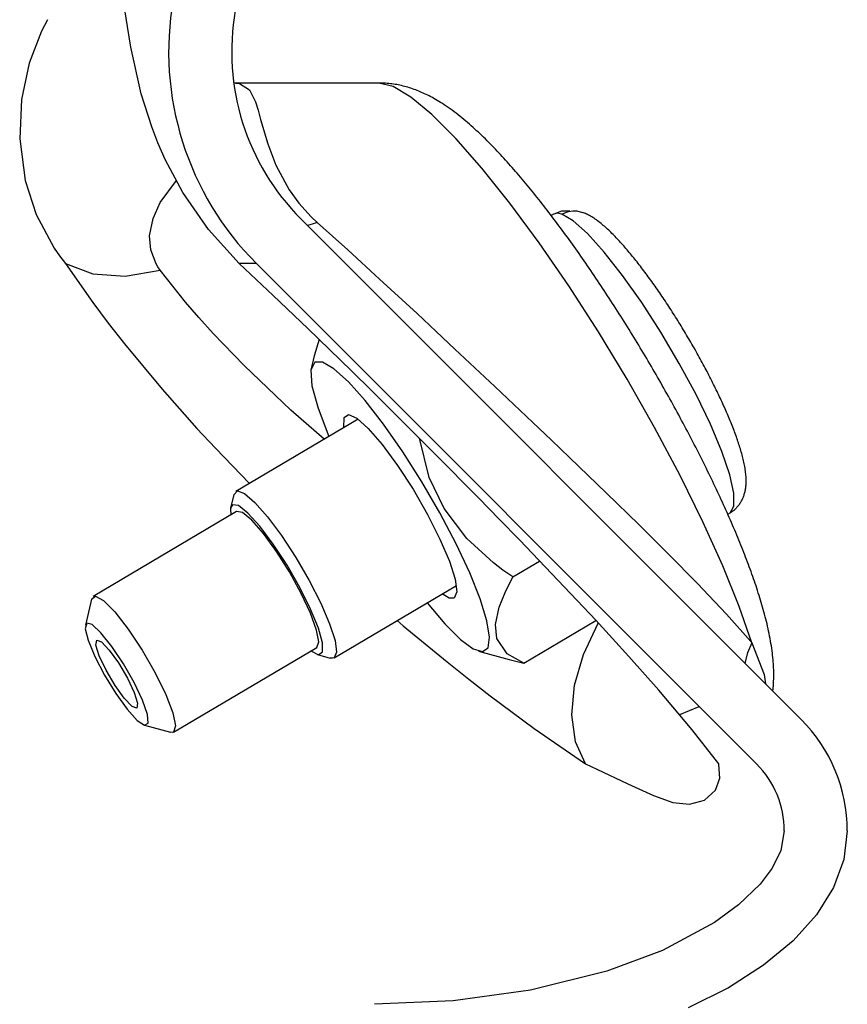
# Model space of a CAD drawing. Extents: x 1529 to 4201, y -422 to 622.
# Tile 72 of 256: x 2024.37 to 2025.69, y 124.16 to 125.72. Entities that reach past the tile are written whole.
import ezdxf

# ---------------------------------------------------------------- set-up
doc = ezdxf.new("R2010")
doc.units = 0
doc.header["$MEASUREMENT"] = 0
doc.layers.add('SPILL-BUCKET', color=1, linetype='CONTINUOUS')

msp = doc.modelspace()

# ---------------------------------------------------------------- linework, layer by layer
at = {"layer": 'SPILL-BUCKET', "color": 8, "linetype": 'Continuous'}
for p, q in [((2024.54997, 125.68034), (2024.53685, 125.7629)), ((2024.41786, 125.72357), (2024.40827, 125.7059)), ((2024.40827, 125.7059), (2024.38921, 125.65493)), ((2024.56634, 125.60683), (2024.54997, 125.68034)), ((2024.38921, 125.65493), (2024.37693, 125.59739)), ((2024.71581, 125.62371), (2024.71339, 125.62375)), ((2024.71595, 125.62371), (2024.71581, 125.62371)), ((2024.7159, 125.6234), (2024.72242, 125.62313)), ((2024.71609, 125.62371), (2024.71595, 125.62371)), ((2024.94342, 125.62371), (2024.71609, 125.62371)), ((2024.72242, 125.62313), (2024.73836, 125.61309)), ((2024.96565, 125.61807), (2024.94342, 125.62371)), ((2024.94487, 125.6237), (2024.94342, 125.62371)), ((2024.94632, 125.62368), (2024.94487, 125.6237)), ((2024.94886, 125.62361), (2024.94632, 125.62368)), ((2024.95138, 125.6235), (2024.94886, 125.62361)), ((2024.95392, 125.62334), (2024.95138, 125.6235)), ((2024.95644, 125.62315), (2024.95392, 125.62334)), ((2024.95897, 125.62291), (2024.95644, 125.62315)), ((2024.96148, 125.62264), (2024.95897, 125.62291)), ((2024.964, 125.62232), (2024.96148, 125.62264)), ((2024.96651, 125.62197), (2024.964, 125.62232)), ((2024.96903, 125.62157), (2024.96651, 125.62197)), ((2024.97153, 125.62113), (2024.96903, 125.62157)), ((2024.58312, 125.55421), (2024.56634, 125.60683)), ((2024.73836, 125.61309), (2024.74784, 125.59388)), ((2024.99375, 125.60127), (2024.96565, 125.61807)), ((2024.97405, 125.62065), (2024.97153, 125.62113)), ((2024.97654, 125.62014), (2024.97405, 125.62065)), ((2024.97906, 125.61957), (2024.97654, 125.62014)), ((2024.98155, 125.61898), (2024.97906, 125.61957)), ((2024.98408, 125.61834), (2024.98155, 125.61898)), ((2024.98657, 125.61766), (2024.98408, 125.61834)), ((2024.9891, 125.61693), (2024.98657, 125.61766)), ((2024.9916, 125.61617), (2024.9891, 125.61693)), ((2024.99415, 125.61536), (2024.9916, 125.61617)), ((2024.99667, 125.61451), (2024.99415, 125.61536)), ((2024.99923, 125.61361), (2024.99667, 125.61451)), ((2025.00176, 125.61268), (2024.99923, 125.61361)), ((2025.00408, 125.61179), (2025.00176, 125.61268)), ((2025.00638, 125.61087), (2025.00408, 125.61179)), ((2025.00873, 125.6099), (2025.00638, 125.61087)), ((2025.01104, 125.6089), (2025.00873, 125.6099)), ((2025.01342, 125.60785), (2025.01104, 125.6089)), ((2025.01577, 125.60676), (2025.01342, 125.60785)), ((2025.01819, 125.60562), (2025.01577, 125.60676)), ((2024.37693, 125.59739), (2024.37392, 125.53527)), ((2024.74784, 125.59388), (2024.75185, 125.58078)), ((2025.02711, 125.57369), (2024.99375, 125.60127)), ((2025.02059, 125.60445), (2025.01819, 125.60562)), ((2025.02306, 125.6032), (2025.02059, 125.60445)), ((2025.0255, 125.60192), (2025.02306, 125.6032)), ((2025.02804, 125.60056), (2025.0255, 125.60192)), ((2025.03054, 125.59918), (2025.02804, 125.60056)), ((2025.03316, 125.5977), (2025.03054, 125.59918)), ((2025.03574, 125.59619), (2025.03316, 125.5977)), ((2025.03843, 125.59457), (2025.03574, 125.59619)), ((2025.0411, 125.59293), (2025.03843, 125.59457)), ((2025.04388, 125.59116), (2025.0411, 125.59293)), ((2025.04664, 125.58937), (2025.04388, 125.59116)), ((2024.75185, 125.58078), (2024.75588, 125.56571)), ((2025.04983, 125.58724), (2025.04664, 125.58937)), ((2025.053, 125.58507), (2025.04983, 125.58724)), ((2025.05621, 125.58281), (2025.053, 125.58507)), ((2025.0594, 125.58051), (2025.05621, 125.58281)), ((2025.06258, 125.57815), (2025.0594, 125.58051)), ((2025.06574, 125.57576), (2025.06258, 125.57815)), ((2025.06885, 125.57335), (2025.06574, 125.57576)), ((2024.75588, 125.56571), (2024.76698, 125.52717)), ((2025.06501, 125.53592), (2025.02711, 125.57369)), ((2025.07195, 125.5709), (2025.06885, 125.57335)), ((2025.07499, 125.56845), (2025.07195, 125.5709)), ((2025.07802, 125.56596), (2025.07499, 125.56845)), ((2025.08099, 125.56348), (2025.07802, 125.56596)), ((2025.08395, 125.56095), (2025.08099, 125.56348)), ((2025.08685, 125.55844), (2025.08395, 125.56095)), ((2024.59299, 125.52891), (2024.58312, 125.55421)), ((2025.08975, 125.55589), (2025.08685, 125.55844)), ((2025.09259, 125.55335), (2025.08975, 125.55589)), ((2025.09544, 125.55077), (2025.09259, 125.55335)), ((2025.09824, 125.5482), (2025.09544, 125.55077)), ((2025.10104, 125.54559), (2025.09824, 125.5482)), ((2025.1038, 125.54298), (2025.10104, 125.54559)), ((2024.37392, 125.53527), (2024.38266, 125.46953)), ((2024.6046, 125.50272), (2024.59299, 125.52891)), ((2025.10661, 125.48879), (2025.06501, 125.53592)), ((2025.10656, 125.54034), (2025.1038, 125.54298)), ((2025.10929, 125.53771), (2025.10656, 125.54034)), ((2025.11202, 125.53503), (2025.10929, 125.53771)), ((2025.11473, 125.53236), (2025.11202, 125.53503)), ((2025.11743, 125.52965), (2025.11473, 125.53236)), ((2025.12012, 125.52694), (2025.11743, 125.52965)), ((2024.76698, 125.52717), (2024.77987, 125.4937)), ((2025.12281, 125.5242), (2025.12012, 125.52694)), ((2025.12547, 125.52145), (2025.12281, 125.5242)), ((2025.12814, 125.51866), (2025.12547, 125.52145)), ((2025.1308, 125.51587), (2025.12814, 125.51866)), ((2025.13346, 125.51305), (2025.1308, 125.51587)), ((2025.1361, 125.51022), (2025.13346, 125.51305)), ((2024.63251, 125.45048), (2024.6046, 125.50272)), ((2025.13876, 125.50736), (2025.1361, 125.51022)), ((2025.14139, 125.50449), (2025.13876, 125.50736)), ((2025.14404, 125.50158), (2025.14139, 125.50449)), ((2025.14668, 125.49867), (2025.14404, 125.50158)), ((2025.14932, 125.49572), (2025.14668, 125.49867)), ((2024.77987, 125.4937), (2024.801, 125.45468)), ((2025.15102, 125.43331), (2025.10661, 125.48879)), ((2025.15195, 125.49276), (2025.14932, 125.49572)), ((2025.15459, 125.48978), (2025.15195, 125.49276)), ((2025.15721, 125.48678), (2025.15459, 125.48978)), ((2025.15985, 125.48375), (2025.15721, 125.48678)), ((2025.16248, 125.4807), (2025.15985, 125.48375)), ((2024.38266, 125.46953), (2024.40023, 125.41535)), ((2024.59666, 125.43433), (2024.62253, 125.46916)), ((2025.16512, 125.47763), (2025.16248, 125.4807)), ((2025.16775, 125.47454), (2025.16512, 125.47763)), ((2025.17039, 125.47142), (2025.16775, 125.47454)), ((2025.17302, 125.46829), (2025.17039, 125.47142)), ((2025.17566, 125.46513), (2025.17302, 125.46829)), ((2024.67327, 125.39153), (2024.63251, 125.45048)), ((2024.801, 125.45468), (2024.81621, 125.43358)), ((2025.17829, 125.46196), (2025.17566, 125.46513)), ((2025.18093, 125.45876), (2025.17829, 125.46196)), ((2025.18357, 125.45554), (2025.18093, 125.45876)), ((2025.18621, 125.45229), (2025.18357, 125.45554)), ((2025.18885, 125.44903), (2025.18621, 125.45229)), ((2024.58524, 125.40913), (2024.59666, 125.43433)), ((2025.1915, 125.44574), (2025.18885, 125.44903)), ((2025.19414, 125.44244), (2025.1915, 125.44574)), ((2025.19679, 125.43911), (2025.19414, 125.44244)), ((2025.19944, 125.43577), (2025.19679, 125.43911)), ((2025.20209, 125.4324), (2025.19944, 125.43577)), ((2024.81621, 125.43358), (2024.83606, 125.4115)), ((2025.19727, 125.3707), (2025.15102, 125.43331)), ((2025.20473, 125.42901), (2025.20209, 125.4324)), ((2025.20739, 125.4256), (2025.20473, 125.42901)), ((2025.21004, 125.42217), (2025.20739, 125.4256)), ((2025.2127, 125.41872), (2025.21004, 125.42217)), ((2025.21535, 125.41525), (2025.2127, 125.41872)), ((2025.23269, 125.42063), (2025.22039, 125.41606)), ((2025.24585, 125.42076), (2025.23269, 125.42063)), ((2025.23788, 125.4183), (2025.24402, 125.42029)), ((2025.24402, 125.42029), (2025.25059, 125.42122)), ((2025.24617, 125.42065), (2025.24585, 125.42076)), ((2025.25059, 125.42122), (2025.25704, 125.42101)), ((2025.25704, 125.42101), (2025.26574, 125.4188)), ((2025.26601, 125.41883), (2025.26578, 125.41892)), ((2025.26625, 125.41875), (2025.26601, 125.41883)), ((2025.26774, 125.41818), (2025.26625, 125.41875)), ((2024.40023, 125.41535), (2024.42877, 125.362)), ((2024.57992, 125.38145), (2024.58524, 125.40913)), ((2024.83606, 125.4115), (2024.84552, 125.40263)), ((2025.21801, 125.41176), (2025.21535, 125.41525)), ((2025.22016, 125.41592), (2025.21649, 125.41375)), ((2025.22067, 125.40825), (2025.21801, 125.41176)), ((2025.22018, 125.41593), (2025.22016, 125.41592)), ((2025.22029, 125.41597), (2025.22017, 125.4159)), ((2025.22021, 125.41594), (2025.22018, 125.41593)), ((2025.22589, 125.41737), (2025.22021, 125.41594)), ((2025.22039, 125.41606), (2025.22021, 125.41594)), ((2025.22041, 125.41604), (2025.22029, 125.41597)), ((2025.22333, 125.40472), (2025.22067, 125.40825)), ((2025.22599, 125.40117), (2025.22333, 125.40472)), ((2025.23318, 125.41594), (2025.22589, 125.41737)), ((2025.23318, 125.41594), (2025.23788, 125.4183)), ((2025.25122, 125.40543), (2025.23318, 125.41594)), ((2025.27398, 125.38511), (2025.25122, 125.40543)), ((2025.2692, 125.41757), (2025.26774, 125.41818)), ((2025.27074, 125.41689), (2025.2692, 125.41757)), ((2025.27226, 125.41619), (2025.27074, 125.41689)), ((2025.27387, 125.4154), (2025.27226, 125.41619)), ((2025.27545, 125.41458), (2025.27387, 125.4154)), ((2025.27713, 125.41367), (2025.27545, 125.41458)), ((2025.27879, 125.41273), (2025.27713, 125.41367)), ((2025.28055, 125.41169), (2025.27879, 125.41273)), ((2025.28229, 125.41061), (2025.28055, 125.41169)), ((2025.28423, 125.40935), (2025.28229, 125.41061)), ((2025.28616, 125.40804), (2025.28423, 125.40935)), ((2025.28805, 125.40672), (2025.28616, 125.40804)), ((2025.28993, 125.40535), (2025.28805, 125.40672)), ((2025.29177, 125.40397), (2025.28993, 125.40535)), ((2025.2936, 125.40255), (2025.29177, 125.40397)), ((2024.72206, 125.33773), (2024.67327, 125.39153)), ((2024.83753, 125.40001), (2024.82991, 125.39822)), ((2024.84552, 125.40263), (2024.83753, 125.40001)), ((2024.84552, 125.40263), (2024.89389, 125.35918)), ((2025.22865, 125.3976), (2025.22599, 125.40117)), ((2025.23132, 125.39402), (2025.22865, 125.3976)), ((2025.23398, 125.39041), (2025.23132, 125.39402)), ((2025.23664, 125.38679), (2025.23398, 125.39041)), ((2025.29538, 125.40112), (2025.2936, 125.40255)), ((2025.29717, 125.39966), (2025.29538, 125.40112)), ((2025.29893, 125.39819), (2025.29717, 125.39966)), ((2025.30068, 125.39668), (2025.29893, 125.39819)), ((2025.30241, 125.39516), (2025.30068, 125.39668)), ((2025.30415, 125.39361), (2025.30241, 125.39516)), ((2025.30586, 125.39204), (2025.30415, 125.39361)), ((2025.30758, 125.39044), (2025.30586, 125.39204)), ((2025.30928, 125.38882), (2025.30758, 125.39044)), ((2025.31099, 125.38717), (2025.30928, 125.38882)), ((2024.5817, 125.35925), (2024.57992, 125.38145)), ((2025.23931, 125.38314), (2025.23664, 125.38679)), ((2025.24198, 125.37948), (2025.23931, 125.38314)), ((2025.24465, 125.3758), (2025.24198, 125.37948)), ((2025.24731, 125.37211), (2025.24465, 125.3758)), ((2025.24998, 125.36839), (2025.24731, 125.37211)), ((2025.30047, 125.35585), (2025.27398, 125.38511)), ((2025.31269, 125.38551), (2025.31099, 125.38717)), ((2025.31439, 125.38381), (2025.31269, 125.38551)), ((2025.31609, 125.3821), (2025.31439, 125.38381)), ((2025.3178, 125.38035), (2025.31609, 125.3821)), ((2025.3195, 125.37859), (2025.3178, 125.38035)), ((2025.3212, 125.37679), (2025.3195, 125.37859)), ((2025.32291, 125.37498), (2025.3212, 125.37679)), ((2025.32462, 125.37313), (2025.32291, 125.37498)), ((2025.32633, 125.37127), (2025.32462, 125.37313)), ((2024.42877, 125.362), (2024.43727, 125.34973)), ((2024.59003, 125.33722), (2024.5817, 125.35925)), ((2024.89389, 125.35918), (2024.94433, 125.31316)), ((2025.24435, 125.30232), (2025.19727, 125.3707)), ((2025.25264, 125.36466), (2025.24998, 125.36839)), ((2025.25531, 125.36091), (2025.25264, 125.36466)), ((2025.25798, 125.35715), (2025.25531, 125.36091)), ((2025.26064, 125.35336), (2025.25798, 125.35715)), ((2025.32804, 125.36937), (2025.32633, 125.37127)), ((2025.32976, 125.36745), (2025.32804, 125.36937)), ((2025.33148, 125.3655), (2025.32976, 125.36745)), ((2025.3332, 125.36354), (2025.33148, 125.3655)), ((2025.33494, 125.36154), (2025.3332, 125.36354)), ((2025.33667, 125.35952), (2025.33494, 125.36154)), ((2025.33841, 125.35748), (2025.33667, 125.35952)), ((2025.34015, 125.35541), (2025.33841, 125.35748)), ((2024.43727, 125.34973), (2024.44641, 125.33773)), ((2025.26331, 125.34956), (2025.26064, 125.35336)), ((2025.26598, 125.34575), (2025.26331, 125.34956)), ((2025.26864, 125.34192), (2025.26598, 125.34575)), ((2025.2713, 125.33807), (2025.26864, 125.34192)), ((2025.32955, 125.31894), (2025.30047, 125.35585)), ((2025.34189, 125.35332), (2025.34015, 125.35541)), ((2025.34364, 125.3512), (2025.34189, 125.35332)), ((2025.3454, 125.34906), (2025.34364, 125.3512)), ((2025.34716, 125.3469), (2025.3454, 125.34906)), ((2025.34892, 125.34471), (2025.34716, 125.3469)), ((2025.35068, 125.3425), (2025.34892, 125.34471)), ((2025.35245, 125.34026), (2025.35068, 125.3425)), ((2024.44641, 125.33773), (2024.48985, 125.27588)), ((2024.44641, 125.33773), (2024.48987, 125.32133)), ((2024.54114, 125.31779), (2024.59647, 125.32736)), ((2024.59303, 125.33225), (2024.59003, 125.33722)), ((2024.59647, 125.32736), (2024.59303, 125.33225)), ((2024.6369, 125.27677), (2024.59647, 125.32736)), ((2024.74232, 125.33773), (2024.72206, 125.33773)), ((2024.77592, 125.28724), (2024.72206, 125.33773)), ((2024.74908, 125.33773), (2024.74232, 125.33773)), ((2025.27397, 125.33421), (2025.2713, 125.33807)), ((2025.27663, 125.33033), (2025.27397, 125.33421)), ((2025.27929, 125.32644), (2025.27663, 125.33033)), ((2025.28195, 125.32253), (2025.27929, 125.32644)), ((2025.35423, 125.33801), (2025.35245, 125.34026)), ((2025.356, 125.33573), (2025.35423, 125.33801)), ((2025.35778, 125.33342), (2025.356, 125.33573)), ((2025.35957, 125.3311), (2025.35778, 125.33342)), ((2025.36135, 125.32876), (2025.35957, 125.3311)), ((2025.36314, 125.32639), (2025.36135, 125.32876)), ((2025.36493, 125.324), (2025.36314, 125.32639)), ((2024.48987, 125.32133), (2024.54114, 125.31779)), ((2024.94433, 125.31316), (2025.0037, 125.2583)), ((2025.2846, 125.31861), (2025.28195, 125.32253)), ((2025.28726, 125.31468), (2025.2846, 125.31861)), ((2025.28991, 125.31073), (2025.28726, 125.31468)), ((2025.29256, 125.30677), (2025.28991, 125.31073)), ((2025.35995, 125.27597), (2025.32955, 125.31894)), ((2025.36673, 125.32159), (2025.36493, 125.324)), ((2025.36853, 125.31917), (2025.36673, 125.32159)), ((2025.37032, 125.31672), (2025.36853, 125.31917)), ((2025.37212, 125.31425), (2025.37032, 125.31672)), ((2025.37393, 125.31176), (2025.37212, 125.31425)), ((2025.37573, 125.30926), (2025.37393, 125.31176)), ((2025.29123, 125.22966), (2025.24435, 125.30232)), ((2025.29521, 125.30279), (2025.29256, 125.30677)), ((2025.29786, 125.2988), (2025.29521, 125.30279)), ((2025.3005, 125.2948), (2025.29786, 125.2988)), ((2025.30314, 125.29078), (2025.3005, 125.2948)), ((2025.37754, 125.30673), (2025.37573, 125.30926)), ((2025.37934, 125.30419), (2025.37754, 125.30673)), ((2025.38115, 125.30163), (2025.37934, 125.30419)), ((2025.38295, 125.29905), (2025.38115, 125.30163)), ((2025.38476, 125.29646), (2025.38295, 125.29905)), ((2025.38657, 125.29385), (2025.38476, 125.29646)), ((2025.38838, 125.29122), (2025.38657, 125.29385)), ((2024.8308, 125.23481), (2024.77592, 125.28724)), ((2025.30578, 125.28676), (2025.30314, 125.29078)), ((2025.30842, 125.28272), (2025.30578, 125.28676)), ((2025.31104, 125.27867), (2025.30842, 125.28272)), ((2025.31367, 125.27461), (2025.31104, 125.27867)), ((2025.39018, 125.28858), (2025.38838, 125.29122)), ((2025.39199, 125.28592), (2025.39018, 125.28858)), ((2025.39379, 125.28325), (2025.39199, 125.28592)), ((2025.3956, 125.28056), (2025.39379, 125.28325)), ((2025.3974, 125.27786), (2025.3956, 125.28056)), ((2024.48985, 125.27588), (2024.51436, 125.24326)), ((2024.6579, 125.25239), (2024.6369, 125.27677)), ((2025.3163, 125.27054), (2025.31367, 125.27461)), ((2025.31892, 125.26645), (2025.3163, 125.27054)), ((2025.32154, 125.26236), (2025.31892, 125.26645)), ((2025.39036, 125.22881), (2025.35995, 125.27597)), ((2025.3992, 125.27515), (2025.3974, 125.27786)), ((2025.401, 125.27242), (2025.3992, 125.27515)), ((2025.40279, 125.26968), (2025.401, 125.27242)), ((2025.40458, 125.26693), (2025.40279, 125.26968)), ((2025.40637, 125.26416), (2025.40458, 125.26693)), ((2025.40816, 125.26138), (2025.40637, 125.26416)), ((2024.68069, 125.22707), (2024.6579, 125.25239)), ((2025.0037, 125.2583), (2025.03395, 125.23014)), ((2025.32415, 125.25826), (2025.32154, 125.26236)), ((2025.32675, 125.25414), (2025.32415, 125.25826)), ((2025.32936, 125.25002), (2025.32675, 125.25414)), ((2025.33196, 125.24589), (2025.32936, 125.25002)), ((2025.40994, 125.25859), (2025.40816, 125.26138)), ((2025.41172, 125.2558), (2025.40994, 125.25859)), ((2025.41349, 125.25299), (2025.41172, 125.2558)), ((2025.41527, 125.25017), (2025.41349, 125.25299)), ((2025.41703, 125.24735), (2025.41527, 125.25017)), ((2025.41879, 125.24451), (2025.41703, 125.24735)), ((2024.51436, 125.24326), (2024.54, 125.21054)), ((2024.89984, 125.16772), (2024.8308, 125.23481)), ((2025.33455, 125.24175), (2025.33196, 125.24589)), ((2025.33714, 125.2376), (2025.33455, 125.24175)), ((2025.33972, 125.23344), (2025.33714, 125.2376)), ((2025.3423, 125.22927), (2025.33972, 125.23344)), ((2025.42055, 125.24167), (2025.41879, 125.24451)), ((2025.4223, 125.23882), (2025.42055, 125.24167)), ((2025.42404, 125.23596), (2025.4223, 125.23882)), ((2025.42578, 125.23309), (2025.42404, 125.23596)), ((2025.42751, 125.23022), (2025.42578, 125.23309)), ((2024.72955, 125.17606), (2024.68069, 125.22707)), ((2024.84852, 125.21759), (2024.84068, 125.19168)), ((2025.03395, 125.23014), (2025.06372, 125.20229)), ((2025.3369, 125.15431), (2025.29123, 125.22966)), ((2025.34487, 125.2251), (2025.3423, 125.22927)), ((2025.34744, 125.22092), (2025.34487, 125.2251)), ((2025.35, 125.21673), (2025.34744, 125.22092)), ((2025.35255, 125.21253), (2025.35, 125.21673)), ((2025.41945, 125.1795), (2025.39036, 125.22881)), ((2025.42923, 125.22734), (2025.42751, 125.23022)), ((2025.43095, 125.22446), (2025.42923, 125.22734)), ((2025.43266, 125.22157), (2025.43095, 125.22446)), ((2025.43437, 125.21868), (2025.43266, 125.22157)), ((2025.43606, 125.21579), (2025.43437, 125.21868)), ((2025.43775, 125.21289), (2025.43606, 125.21579)), ((2024.54, 125.21054), (2024.59987, 125.13849)), ((2025.06372, 125.20229), (2025.12711, 125.14266)), ((2025.3551, 125.20833), (2025.35255, 125.21253)), ((2025.35764, 125.20412), (2025.3551, 125.20833)), ((2025.36017, 125.19991), (2025.35764, 125.20412)), ((2025.43943, 125.20999), (2025.43775, 125.21289)), ((2025.4411, 125.20708), (2025.43943, 125.20999)), ((2025.44276, 125.20417), (2025.4411, 125.20708)), ((2025.44441, 125.20127), (2025.44276, 125.20417)), ((2025.44605, 125.19835), (2025.44441, 125.20127)), ((2024.84068, 125.19168), (2024.83546, 125.16877)), ((2025.3627, 125.19569), (2025.36017, 125.19991)), ((2025.36522, 125.19146), (2025.3627, 125.19569)), ((2025.36774, 125.18723), (2025.36522, 125.19146)), ((2025.37024, 125.183), (2025.36774, 125.18723)), ((2025.44769, 125.19545), (2025.44605, 125.19835)), ((2025.44931, 125.19254), (2025.44769, 125.19545)), ((2025.45092, 125.18963), (2025.44931, 125.19254)), ((2025.45252, 125.18672), (2025.45092, 125.18963)), ((2025.45412, 125.18381), (2025.45252, 125.18672)), ((2024.80393, 125.10517), (2024.72955, 125.17606)), ((2024.84176, 125.18126), (2024.83546, 125.16877)), ((2024.85405, 125.18138), (2024.84176, 125.18126)), ((2024.87203, 125.17092), (2024.85405, 125.18138)), ((2024.89487, 125.15035), (2024.87203, 125.17092)), ((2025.37274, 125.17875), (2025.37024, 125.183)), ((2025.37523, 125.17451), (2025.37274, 125.17875)), ((2025.37771, 125.17026), (2025.37523, 125.17451)), ((2025.38018, 125.16601), (2025.37771, 125.17026)), ((2025.44596, 125.13019), (2025.41945, 125.1795)), ((2025.4557, 125.1809), (2025.45412, 125.18381)), ((2025.45727, 125.178), (2025.4557, 125.1809)), ((2025.45882, 125.1751), (2025.45727, 125.178)), ((2025.46037, 125.1722), (2025.45882, 125.1751)), ((2025.4619, 125.16931), (2025.46037, 125.1722)), ((2025.46342, 125.16642), (2025.4619, 125.16931)), ((2024.83546, 125.16877), (2024.8372, 125.14401)), ((2024.93267, 125.13544), (2024.89984, 125.16772)), ((2025.38036, 125.07789), (2025.3369, 125.15431)), ((2025.38265, 125.16176), (2025.38018, 125.16601)), ((2025.38511, 125.1575), (2025.38265, 125.16176)), ((2025.38756, 125.15324), (2025.38511, 125.1575)), ((2025.46493, 125.16353), (2025.46342, 125.16642)), ((2025.46643, 125.16065), (2025.46493, 125.16353)), ((2025.46791, 125.15777), (2025.46643, 125.16065)), ((2025.46938, 125.1549), (2025.46791, 125.15777)), ((2025.47083, 125.15204), (2025.46938, 125.1549)), ((2024.59987, 125.13849), (2024.65496, 125.07652)), ((2024.8372, 125.14401), (2024.84687, 125.10838)), ((2024.92151, 125.12063), (2024.89487, 125.15035)), ((2025.12711, 125.14266), (2025.18707, 125.08586)), ((2025.39, 125.14898), (2025.38756, 125.15324)), ((2025.39242, 125.14471), (2025.39, 125.14898)), ((2025.39484, 125.14045), (2025.39242, 125.14471)), ((2025.39726, 125.13618), (2025.39484, 125.14045)), ((2025.47228, 125.14918), (2025.47083, 125.15204)), ((2025.4737, 125.14633), (2025.47228, 125.14918)), ((2025.47512, 125.14349), (2025.4737, 125.14633)), ((2025.47652, 125.14065), (2025.47512, 125.14349)), ((2025.4779, 125.13783), (2025.47652, 125.14065)), ((2025.47927, 125.13501), (2025.4779, 125.13783)), ((2024.96607, 125.10238), (2024.93267, 125.13544)), ((2025.39966, 125.13191), (2025.39726, 125.13618)), ((2025.40205, 125.12764), (2025.39966, 125.13191)), ((2025.40443, 125.12337), (2025.40205, 125.12764)), ((2025.4068, 125.1191), (2025.40443, 125.12337)), ((2025.46875, 125.08301), (2025.44596, 125.13019)), ((2025.48062, 125.1322), (2025.47927, 125.13501)), ((2025.48196, 125.1294), (2025.48062, 125.1322)), ((2025.48328, 125.12661), (2025.48196, 125.1294)), ((2025.48459, 125.12383), (2025.48328, 125.12661)), ((2025.48588, 125.12106), (2025.48459, 125.12383)), ((2024.84687, 125.10838), (2024.86394, 125.06391)), ((2024.95071, 125.08314), (2024.92151, 125.12063)), ((2025.40917, 125.11483), (2025.4068, 125.1191)), ((2025.41152, 125.11056), (2025.40917, 125.11483)), ((2025.41386, 125.1063), (2025.41152, 125.11056)), ((2025.48716, 125.11831), (2025.48588, 125.12106)), ((2025.48842, 125.11556), (2025.48716, 125.11831)), ((2025.48966, 125.11282), (2025.48842, 125.11556)), ((2025.49088, 125.1101), (2025.48966, 125.11282)), ((2025.49209, 125.10739), (2025.49088, 125.1101)), ((2025.49328, 125.10469), (2025.49209, 125.10739)), ((2024.91023, 125.09129), (2024.71652, 124.97673)), ((2024.85662, 125.05959), (2024.80393, 125.10517)), ((2024.8876, 125.07791), (2024.88797, 125.09355)), ((2024.88797, 125.09355), (2024.89501, 125.09864)), ((2024.89501, 125.09864), (2024.90818, 125.09279)), ((2024.90818, 125.09279), (2024.9265, 125.07644)), ((2025.03212, 125.03638), (2024.96607, 125.10238)), ((2025.41619, 125.10203), (2025.41386, 125.1063)), ((2025.4185, 125.09776), (2025.41619, 125.10203)), ((2025.42081, 125.0935), (2025.4185, 125.09776)), ((2025.42311, 125.08923), (2025.42081, 125.0935)), ((2025.49446, 125.102), (2025.49328, 125.10469)), ((2025.49561, 125.09933), (2025.49446, 125.102)), ((2025.49675, 125.09667), (2025.49561, 125.09933)), ((2025.49787, 125.09403), (2025.49675, 125.09667)), ((2025.49897, 125.09139), (2025.49787, 125.09403)), ((2025.50006, 125.08877), (2025.49897, 125.09139)), ((2024.65496, 125.07652), (2024.68405, 125.04516)), ((2024.9265, 125.07644), (2024.9486, 125.05082)), ((2024.98113, 125.0396), (2024.95071, 125.08314)), ((2025.18707, 125.08586), (2025.2167, 125.05765)), ((2025.42066, 125.00208), (2025.38036, 125.07789)), ((2025.42539, 125.08497), (2025.42311, 125.08923)), ((2025.42766, 125.08071), (2025.42539, 125.08497)), ((2025.42993, 125.07646), (2025.42766, 125.08071)), ((2025.43218, 125.07221), (2025.42993, 125.07646)), ((2025.48681, 125.04001), (2025.46875, 125.08301)), ((2025.50112, 125.08617), (2025.50006, 125.08877)), ((2025.50217, 125.08358), (2025.50112, 125.08617)), ((2025.5032, 125.081), (2025.50217, 125.08358)), ((2025.50421, 125.07844), (2025.5032, 125.081)), ((2025.5052, 125.07589), (2025.50421, 125.07844)), ((2025.50617, 125.07336), (2025.5052, 125.07589)), ((2025.02322, 124.99897), (2025.00742, 125.06082)), ((2025.43441, 125.06796), (2025.43218, 125.07221)), ((2025.43664, 125.06371), (2025.43441, 125.06796)), ((2025.43885, 125.05947), (2025.43664, 125.06371)), ((2025.50712, 125.07084), (2025.50617, 125.07336)), ((2025.50805, 125.06834), (2025.50712, 125.07084)), ((2025.50896, 125.06584), (2025.50805, 125.06834)), ((2025.50985, 125.06337), (2025.50896, 125.06584)), ((2025.51073, 125.0609), (2025.50985, 125.06337)), ((2025.51158, 125.05846), (2025.51073, 125.0609)), ((2024.68405, 125.04516), (2024.73814, 124.98943)), ((2024.9486, 125.05082), (2024.97282, 125.01785)), ((2025.2167, 125.05765), (2025.24532, 125.03029)), ((2025.44105, 125.05524), (2025.43885, 125.05947)), ((2025.44323, 125.051), (2025.44105, 125.05524)), ((2025.44541, 125.04677), (2025.44323, 125.051)), ((2025.44757, 125.04255), (2025.44541, 125.04677)), ((2025.51241, 125.05602), (2025.51158, 125.05846)), ((2025.51322, 125.0536), (2025.51241, 125.05602)), ((2025.51402, 125.05118), (2025.51322, 125.0536)), ((2025.51479, 125.04879), (2025.51402, 125.05118)), ((2025.51554, 125.0464), (2025.51479, 125.04879)), ((2025.51626, 125.04403), (2025.51554, 125.0464)), ((2025.01135, 124.99204), (2024.98113, 125.0396)), ((2025.10171, 124.96592), (2025.03212, 125.03638)), ((2025.24532, 125.03029), (2025.30408, 124.97373)), ((2025.44971, 125.03833), (2025.44757, 125.04255)), ((2025.45185, 125.03412), (2025.44971, 125.03833)), ((2025.45397, 125.02992), (2025.45185, 125.03412)), ((2025.45607, 125.02571), (2025.45397, 125.02992)), ((2025.49938, 125.00306), (2025.48681, 125.04001)), ((2025.51697, 125.04165), (2025.51626, 125.04403)), ((2025.51765, 125.0393), (2025.51697, 125.04165)), ((2025.51832, 125.03694), (2025.51765, 125.0393)), ((2025.51896, 125.03461), (2025.51832, 125.03694)), ((2025.51958, 125.03226), (2025.51896, 125.03461)), ((2025.52017, 125.02993), (2025.51958, 125.03226)), ((2025.52074, 125.02759), (2025.52017, 125.02993)), ((2024.97282, 125.01785), (2024.99734, 124.98)), ((2025.45817, 125.02152), (2025.45607, 125.02571)), ((2025.46025, 125.01733), (2025.45817, 125.02152)), ((2025.46231, 125.01315), (2025.46025, 125.01733)), ((2025.46436, 125.00898), (2025.46231, 125.01315)), ((2025.52129, 125.02527), (2025.52074, 125.02759)), ((2025.52181, 125.02292), (2025.52129, 125.02527)), ((2025.5223, 125.02059), (2025.52181, 125.02292)), ((2025.52277, 125.01824), (2025.5223, 125.02059)), ((2025.5232, 125.01591), (2025.52277, 125.01824)), ((2025.52361, 125.01356), (2025.5232, 125.01591)), ((2025.52398, 125.01123), (2025.52361, 125.01356)), ((2025.04672, 124.94964), (2025.02322, 124.99897)), ((2025.45693, 124.92852), (2025.42066, 125.00208)), ((2025.46639, 125.00481), (2025.46436, 125.00898)), ((2025.46841, 125.00065), (2025.46639, 125.00481)), ((2025.47042, 124.9965), (2025.46841, 125.00065)), ((2025.50589, 124.97377), (2025.49938, 125.00306)), ((2025.52431, 125.00891), (2025.52398, 125.01123)), ((2025.52459, 125.00661), (2025.52431, 125.00891)), ((2025.52484, 125.00439), (2025.52459, 125.00661)), ((2025.52504, 125.00217), (2025.52484, 125.00439)), ((2025.5252, 125.00008), (2025.52504, 125.00217)), ((2025.52531, 124.99799), (2025.5252, 125.00008)), ((2025.52538, 124.99604), (2025.52531, 124.99799)), ((2025.03997, 124.94266), (2025.01135, 124.99204)), ((2025.47241, 124.99235), (2025.47042, 124.9965)), ((2025.47439, 124.98822), (2025.47241, 124.99235)), ((2025.47635, 124.98409), (2025.47439, 124.98822)), ((2025.47829, 124.97997), (2025.47635, 124.98409)), ((2025.52446, 124.98079), (2025.52469, 124.98232)), ((2025.52469, 124.98232), (2025.52488, 124.98384)), ((2025.52488, 124.98384), (2025.52505, 124.98545)), ((2025.52505, 124.98545), (2025.52518, 124.98705)), ((2025.52518, 124.98705), (2025.52529, 124.98876)), ((2025.52529, 124.98876), (2025.52536, 124.99045)), ((2025.52536, 124.99045), (2025.52541, 124.99227)), ((2025.52541, 124.99409), (2025.52538, 124.99604)), ((2025.52541, 124.99227), (2025.52541, 124.99409)), ((2024.71324, 124.97152), (2024.70832, 124.9508)), ((2024.71324, 124.97152), (2024.71893, 124.9775)), ((2024.71893, 124.9775), (2024.73041, 124.97331)), ((2024.73041, 124.97331), (2024.7468, 124.95927)), ((2024.99734, 124.98), (2025.02033, 124.94011)), ((2025.30408, 124.97373), (2025.3551, 124.92404)), ((2025.48022, 124.97586), (2025.47829, 124.97997)), ((2025.48214, 124.97176), (2025.48022, 124.97586)), ((2025.48404, 124.96766), (2025.48214, 124.97176)), ((2025.48592, 124.96358), (2025.48404, 124.96766)), ((2025.50608, 124.95339), (2025.50589, 124.97377)), ((2025.52007, 124.96573), (2025.52061, 124.967)), ((2025.52061, 124.967), (2025.52114, 124.96831)), ((2025.52114, 124.96831), (2025.52162, 124.96961)), ((2025.52162, 124.96961), (2025.52208, 124.97095)), ((2025.52208, 124.97095), (2025.5225, 124.97228)), ((2025.5225, 124.97228), (2025.52291, 124.97366)), ((2025.52291, 124.97366), (2025.52327, 124.97503)), ((2025.52327, 124.97503), (2025.52361, 124.97645)), ((2025.52361, 124.97645), (2025.52392, 124.97786)), ((2025.52392, 124.97786), (2025.52421, 124.97933)), ((2025.52421, 124.97933), (2025.52446, 124.98079)), ((2024.71127, 124.95548), (2024.70814, 124.94993)), ((2024.72086, 124.95413), (2024.71127, 124.95548)), ((2024.73577, 124.94246), (2024.72086, 124.95413)), ((2024.7468, 124.95927), (2024.76685, 124.93647)), ((2025.13391, 124.93297), (2025.10171, 124.96592)), ((2025.48779, 124.9595), (2025.48592, 124.96358)), ((2025.48964, 124.95544), (2025.48779, 124.9595)), ((2025.49147, 124.95138), (2025.48964, 124.95544)), ((2025.49329, 124.94734), (2025.49147, 124.95138)), ((2025.49993, 124.94283), (2025.50608, 124.95339)), ((2025.50882, 124.94958), (2025.50985, 124.9506)), ((2025.50985, 124.9506), (2025.51084, 124.95164)), ((2025.51084, 124.95164), (2025.5118, 124.9527)), ((2025.5118, 124.9527), (2025.51272, 124.95379)), ((2025.51272, 124.95379), (2025.51361, 124.9549)), ((2025.51361, 124.9549), (2025.51447, 124.95604)), ((2025.51447, 124.95604), (2025.51528, 124.95719)), ((2025.51528, 124.95719), (2025.51607, 124.95836)), ((2025.51607, 124.95836), (2025.51682, 124.95954)), ((2025.51682, 124.95954), (2025.51754, 124.96075)), ((2025.51754, 124.96075), (2025.51822, 124.96197)), ((2025.51822, 124.96197), (2025.51887, 124.96321)), ((2025.51887, 124.96321), (2025.51948, 124.96446)), ((2025.51948, 124.96446), (2025.52007, 124.96573)), ((2024.71769, 124.94462), (2024.49062, 124.81034)), ((2024.70814, 124.94993), (2024.7084, 124.93913)), ((2024.72703, 124.94304), (2024.71769, 124.94462)), ((2024.74168, 124.9311), (2024.72703, 124.94304)), ((2024.75468, 124.92153), (2024.73577, 124.94246)), ((2024.76685, 124.93647), (2024.78902, 124.90665)), ((2025.02033, 124.94011), (2025.04006, 124.90116)), ((2025.06567, 124.89376), (2025.03997, 124.94266)), ((2025.08252, 124.90232), (2025.04672, 124.94964)), ((2025.49509, 124.9433), (2025.49329, 124.94734)), ((2025.49688, 124.93928), (2025.49509, 124.9433)), ((2025.49626, 124.94066), (2025.49993, 124.94283)), ((2025.49865, 124.93526), (2025.49688, 124.93928)), ((2025.5004, 124.93126), (2025.49865, 124.93526)), ((2025.49992, 124.94284), (2025.50034, 124.94308)), ((2025.50034, 124.94308), (2025.50076, 124.94332)), ((2025.50076, 124.94332), (2025.502, 124.94411)), ((2025.502, 124.94411), (2025.50321, 124.94495)), ((2025.50321, 124.94495), (2025.50439, 124.94582)), ((2025.50439, 124.94582), (2025.50555, 124.94671)), ((2025.50555, 124.94671), (2025.50667, 124.94764)), ((2025.50667, 124.94764), (2025.50776, 124.9486)), ((2025.50776, 124.9486), (2025.50882, 124.94958)), ((2024.7602, 124.90994), (2024.74168, 124.9311)), ((2024.77593, 124.89317), (2024.75468, 124.92153)), ((2025.16603, 124.89987), (2025.13391, 124.93297)), ((2025.3551, 124.92404), (2025.37945, 124.90006)), ((2025.48838, 124.85882), (2025.45693, 124.92852)), ((2025.50213, 124.92726), (2025.5004, 124.93126)), ((2025.50385, 124.92328), (2025.50213, 124.92726)), ((2025.50555, 124.91931), (2025.50385, 124.92328)), ((2024.78079, 124.88167), (2024.7602, 124.90994)), ((2024.78902, 124.90665), (2024.8116, 124.87209)), ((2025.50724, 124.91535), (2025.50555, 124.91931)), ((2025.5089, 124.91139), (2025.50724, 124.91535)), ((2025.51055, 124.90745), (2025.5089, 124.91139)), ((2025.51218, 124.90352), (2025.51055, 124.90745)), ((2024.79766, 124.85987), (2024.77593, 124.89317)), ((2025.04006, 124.90116), (2025.05505, 124.86609)), ((2025.08725, 124.84758), (2025.06567, 124.89376)), ((2025.12477, 124.86353), (2025.08252, 124.90232)), ((2025.22767, 124.83557), (2025.16603, 124.89987)), ((2025.37945, 124.90006), (2025.40247, 124.87716)), ((2025.5138, 124.8996), (2025.51218, 124.90352)), ((2025.5154, 124.89569), (2025.5138, 124.8996)), ((2025.51697, 124.89179), (2025.5154, 124.89569)), ((2025.51853, 124.8879), (2025.51697, 124.89179)), ((2024.80143, 124.84902), (2024.78079, 124.88167)), ((2025.40247, 124.87716), (2025.44752, 124.83154)), ((2025.52007, 124.88403), (2025.51853, 124.8879)), ((2025.5216, 124.88015), (2025.52007, 124.88403)), ((2025.52311, 124.8763), (2025.5216, 124.88015)), ((2025.5246, 124.87245), (2025.52311, 124.8763)), ((2024.81794, 124.82457), (2024.79766, 124.85987)), ((2024.8116, 124.87209), (2024.83287, 124.83545)), ((2025.05505, 124.86609), (2025.06418, 124.83752)), ((2025.13987, 124.85206), (2025.12477, 124.86353)), ((2025.15537, 124.84119), (2025.19807, 124.86644)), ((2025.51432, 124.79449), (2025.48838, 124.85882)), ((2025.52606, 124.86862), (2025.5246, 124.87245)), ((2025.52752, 124.86478), (2025.52606, 124.86862)), ((2025.52895, 124.86097), (2025.52752, 124.86478)), ((2025.53036, 124.85716), (2025.52895, 124.86097)), ((2025.53176, 124.85336), (2025.53036, 124.85716)), ((2024.82009, 124.81521), (2024.80143, 124.84902)), ((2025.10372, 124.80628), (2025.08725, 124.84758)), ((2025.15537, 124.84119), (2025.13987, 124.85206)), ((2025.53314, 124.84956), (2025.53176, 124.85336)), ((2025.53449, 124.84578), (2025.53314, 124.84956)), ((2025.53583, 124.842), (2025.53449, 124.84578)), ((2025.53715, 124.83824), (2025.53583, 124.842)), ((2024.83287, 124.83545), (2024.8512, 124.79953)), ((2024.87243, 124.71309), (2025.06614, 124.82764)), ((2025.06418, 124.83752), (2025.06677, 124.81759)), ((2025.14317, 124.81655), (2025.15537, 124.84119)), ((2025.28693, 124.7725), (2025.22767, 124.83557)), ((2025.44752, 124.83154), (2025.49425, 124.78228)), ((2025.53846, 124.83447), (2025.53715, 124.83824)), ((2025.53973, 124.83072), (2025.53846, 124.83447)), ((2025.541, 124.82696), (2025.53973, 124.83072)), ((2025.54224, 124.82322), (2025.541, 124.82696)), ((2024.48794, 124.80609), (2024.49409, 124.81095)), ((2024.49409, 124.81095), (2024.50686, 124.8039)), ((2024.83499, 124.79037), (2024.81794, 124.82457)), ((2024.83495, 124.78355), (2024.82009, 124.81521)), ((2025.05485, 124.8077), (2025.04351, 124.81427)), ((2025.06677, 124.81759), (2025.06261, 124.80779)), ((2025.13409, 124.79327), (2025.14317, 124.81655)), ((2025.54347, 124.81947), (2025.54224, 124.82322)), ((2025.54467, 124.81573), (2025.54347, 124.81947)), ((2025.54586, 124.81199), (2025.54467, 124.81573)), ((2025.54701, 124.80826), (2025.54586, 124.81199)), ((2024.48794, 124.80609), (2024.4781, 124.76466)), ((2024.50686, 124.8039), (2024.52484, 124.78572)), ((2024.8512, 124.79953), (2024.86518, 124.76709)), ((2025.01986, 124.80025), (2025.04776, 124.76698)), ((2025.06261, 124.80779), (2025.05485, 124.8077)), ((2025.11432, 124.77177), (2025.10372, 124.80628)), ((2025.54816, 124.80451), (2025.54701, 124.80826)), ((2025.54928, 124.80078), (2025.54816, 124.80451)), ((2025.55039, 124.79702), (2025.54928, 124.80078)), ((2025.55147, 124.79329), (2025.55039, 124.79702)), ((2024.52484, 124.78572), (2024.54606, 124.75841)), ((2024.84456, 124.75712), (2024.83495, 124.78355)), ((2024.84732, 124.76029), (2024.83499, 124.79037)), ((2025.12828, 124.76592), (2025.13409, 124.79327)), ((2025.49425, 124.78228), (2025.53263, 124.73884)), ((2025.53419, 124.73694), (2025.51432, 124.79449)), ((2025.55253, 124.78952), (2025.55147, 124.79329)), ((2025.55357, 124.78577), (2025.55253, 124.78952)), ((2025.55459, 124.78199), (2025.55357, 124.78577)), ((2025.55558, 124.77822), (2025.55459, 124.78199)), ((2024.48011, 124.76785), (2024.47787, 124.75917)), ((2024.48879, 124.76563), (2024.48011, 124.76785)), ((2024.50274, 124.75282), (2024.48879, 124.76563)), ((2024.86518, 124.76709), (2024.87374, 124.74062)), ((2024.97211, 124.77224), (2024.98164, 124.76398)), ((2024.98164, 124.76398), (2025.05126, 124.70659)), ((2025.04776, 124.76698), (2025.07239, 124.74232)), ((2025.11854, 124.74564), (2025.11432, 124.77177)), ((2025.13029, 124.74352), (2025.12828, 124.76592)), ((2025.17324, 124.70456), (2025.28735, 124.77205)), ((2025.26732, 124.71857), (2025.29094, 124.76816)), ((2025.31349, 124.74373), (2025.28693, 124.7725)), ((2025.55656, 124.77441), (2025.55558, 124.77822)), ((2025.55751, 124.77062), (2025.55656, 124.77441)), ((2025.55844, 124.76678), (2025.55751, 124.77062)), ((2025.55933, 124.76295), (2025.55844, 124.76678)), ((2024.47787, 124.75917), (2024.48237, 124.74078)), ((2024.52007, 124.73115), (2024.50274, 124.75282)), ((2024.54606, 124.75841), (2024.56817, 124.72499)), ((2024.84797, 124.73853), (2024.84456, 124.75712)), ((2024.85383, 124.73696), (2024.84732, 124.76029)), ((2025.56021, 124.75908), (2025.55933, 124.76295)), ((2025.56105, 124.75522), (2025.56021, 124.75908)), ((2025.56187, 124.75132), (2025.56105, 124.75522)), ((2025.56265, 124.74744), (2025.56187, 124.75132)), ((2024.48237, 124.74078), (2024.49301, 124.71515)), ((2024.49478, 124.73306), (2024.49601, 124.74097)), ((2024.5001, 124.71607), (2024.49478, 124.73306)), ((2024.49601, 124.74097), (2024.50352, 124.73823)), ((2024.50352, 124.73823), (2024.51585, 124.72538)), ((2024.84486, 124.72958), (2024.84797, 124.73853)), ((2024.85396, 124.72245), (2024.85383, 124.73696)), ((2024.87374, 124.74062), (2024.87622, 124.72215)), ((2025.07239, 124.74232), (2025.09258, 124.7274)), ((2025.11621, 124.7291), (2025.11854, 124.74564)), ((2025.14651, 124.71944), (2025.13029, 124.74352)), ((2025.33933, 124.71534), (2025.31349, 124.74373)), ((2025.53419, 124.73694), (2025.52764, 124.72101)), ((2025.53263, 124.73884), (2025.53419, 124.73694)), ((2025.53419, 124.73694), (2025.5539, 124.6866)), ((2025.56339, 124.74353), (2025.56265, 124.74744)), ((2025.5641, 124.73963), (2025.56339, 124.74353)), ((2025.56476, 124.73575), (2025.5641, 124.73963)), ((2025.56539, 124.73188), (2025.56476, 124.73575)), ((2024.51585, 124.72538), (2024.53055, 124.70498)), ((2024.53845, 124.70355), (2024.52007, 124.73115)), ((2024.56817, 124.72499), (2024.58874, 124.68912)), ((2024.61778, 124.5953), (2024.84486, 124.72958)), ((2024.83557, 124.72409), (2024.84769, 124.71803)), ((2024.84576, 124.71839), (2024.86628, 124.71272)), ((2024.84769, 124.71803), (2024.85396, 124.72245)), ((2024.87622, 124.72215), (2024.87243, 124.71309)), ((2025.09258, 124.7274), (2025.10742, 124.72293)), ((2025.10133, 124.72366), (2025.14978, 124.71027)), ((2025.10742, 124.72293), (2025.11621, 124.7291)), ((2025.17324, 124.70456), (2025.14651, 124.71944)), ((2025.25336, 124.66952), (2025.26732, 124.71857)), ((2025.52764, 124.72101), (2025.52346, 124.70467)), ((2025.56596, 124.72809), (2025.56539, 124.73188)), ((2025.56649, 124.72431), (2025.56596, 124.72809)), ((2025.56696, 124.72065), (2025.56649, 124.72431)), ((2025.56739, 124.71699), (2025.56696, 124.72065)), ((2025.56776, 124.71349), (2025.56739, 124.71699)), ((2024.49301, 124.71515), (2024.50835, 124.68575)), ((2024.5109, 124.69336), (2024.5001, 124.71607)), ((2024.53055, 124.70498), (2024.5447, 124.68105)), ((2024.55539, 124.67374), (2024.53845, 124.70355)), ((2024.8697, 124.7123), (2024.86628, 124.71272)), ((2024.87243, 124.71309), (2024.8697, 124.7123)), ((2025.05126, 124.70659), (2025.08596, 124.67905)), ((2025.14998, 124.71046), (2025.17324, 124.70456)), ((2025.38697, 124.66169), (2025.33933, 124.71534)), ((2025.56809, 124.70998), (2025.56776, 124.71349)), ((2025.56837, 124.70664), (2025.56809, 124.70998)), ((2025.56861, 124.7033), (2025.56837, 124.70664)), ((2025.5688, 124.70012), (2025.56861, 124.7033)), ((2024.50835, 124.68575), (2024.52631, 124.65654)), ((2024.52505, 124.66943), (2024.5109, 124.69336)), ((2024.58874, 124.68912), (2024.60551, 124.65476)), ((2025.5539, 124.6866), (2025.55613, 124.67164)), ((2025.56895, 124.69693), (2025.5688, 124.70012)), ((2025.56906, 124.6939), (2025.56895, 124.69693)), ((2025.56913, 124.69085), (2025.56906, 124.6939)), ((2025.56917, 124.68794), (2025.56913, 124.69085)), ((2025.56917, 124.68502), (2025.56917, 124.68794)), ((2024.5447, 124.68105), (2024.5555, 124.65835)), ((2024.5686, 124.64574), (2024.55539, 124.67374)), ((2025.08596, 124.67905), (2025.11976, 124.65291)), ((2025.56847, 124.66873), (2025.56867, 124.67137)), ((2025.56867, 124.67137), (2025.56883, 124.67399)), ((2025.56883, 124.67399), (2025.56896, 124.67671)), ((2025.56896, 124.67671), (2025.56906, 124.67941)), ((2025.56906, 124.67941), (2025.56913, 124.68223)), ((2025.56913, 124.68223), (2025.56917, 124.68502)), ((2024.53974, 124.64903), (2024.52505, 124.66943)), ((2024.52631, 124.65654), (2024.54447, 124.63148)), ((2024.5555, 124.65835), (2024.56081, 124.64136)), ((2024.60551, 124.65476), (2024.61663, 124.6257)), ((2025.24918, 124.62246), (2025.25336, 124.66952)), ((2025.44008, 124.59879), (2025.38697, 124.66169)), ((2025.56764, 124.66053), (2025.56799, 124.6636)), ((2025.56799, 124.6636), (2025.56825, 124.66617)), ((2025.56825, 124.66617), (2025.56847, 124.66873)), ((2024.55207, 124.63618), (2024.53974, 124.64903)), ((2024.56081, 124.64136), (2024.55959, 124.63345)), ((2024.5763, 124.62335), (2024.5686, 124.64574)), ((2025.11976, 124.65291), (2025.18944, 124.60118)), ((2024.54447, 124.63148), (2024.56038, 124.61394)), ((2024.55959, 124.63345), (2024.55207, 124.63618)), ((2024.57745, 124.60958), (2024.5763, 124.62335)), ((2024.61663, 124.6257), (2024.62088, 124.60512)), ((2025.42053, 124.62327), (2025.45099, 124.63582)), ((2024.56038, 124.61394), (2024.5719, 124.6063)), ((2024.5719, 124.6063), (2024.57745, 124.60958)), ((2025.25504, 124.5801), (2025.24918, 124.62246)), ((2024.57172, 124.60634), (2024.61277, 124.595)), ((2024.61556, 124.59465), (2024.61277, 124.595)), ((2024.61778, 124.5953), (2024.61556, 124.59465)), ((2024.62088, 124.60512), (2024.61778, 124.5953)), ((2025.18944, 124.60118), (2025.27059, 124.54491)), ((2025.48186, 124.54491), (2025.44008, 124.59879)), ((2025.27059, 124.54491), (2025.25504, 124.5801)), ((2025.27059, 124.54491), (2025.28882, 124.53686)), ((2025.28882, 124.53686), (2025.33797, 124.51356)), ((2025.48218, 124.54394), (2025.48186, 124.54491)), ((2025.48384, 124.52217), (2025.48218, 124.54394)), ((2025.47657, 124.50338), (2025.48384, 124.52217)), ((2025.33797, 124.51356), (2025.37848, 124.49474)), ((2025.45947, 124.48758), (2025.47657, 124.50338)), ((2025.37848, 124.49474), (2025.40926, 124.48405)), ((2025.40926, 124.48405), (2025.4355, 124.48109)), ((2025.4355, 124.48109), (2025.45947, 124.48758))]:
    msp.add_line(p, q, dxfattribs=at)
at = {"layer": 'SPILL-BUCKET', "color": 1, "linetype": 'Continuous'}
for p, q in [((2024.81974, 125.40839), (2025.61256, 124.61558)), ((2024.74908, 125.33773), (2025.54189, 124.54491)), ((2025.5858, 124.43892), (2025.58049, 124.408)), ((2025.68573, 124.43892), (2025.68027, 124.39375)), ((2025.58049, 124.408), (2025.56667, 124.37966)), ((2025.68027, 124.39375), (2025.66395, 124.34924)), ((2025.56667, 124.37966), (2025.54748, 124.35429)), ((2025.54748, 124.35429), (2025.5135, 124.32161)), ((2025.66395, 124.34924), (2025.63702, 124.30603)), ((2025.5135, 124.32161), (2025.47532, 124.29388)), ((2025.63702, 124.30603), (2025.59988, 124.26477)), ((2025.47532, 124.29388), (2025.3926, 124.24955)), ((2025.59988, 124.26477), (2025.55306, 124.22604)), ((2025.3926, 124.24955), (2025.30459, 124.21681)), ((2025.55306, 124.22604), (2025.49724, 124.19042)), ((2025.30459, 124.21681), (2025.18373, 124.18645)), ((2025.18373, 124.18645), (2025.06086, 124.16942)), ((2025.49724, 124.19042), (2025.43325, 124.15842)), ((2025.06086, 124.16942), (2024.93624, 124.16411))]:
    msp.add_line(p, q, dxfattribs=at)
for centre, radius, start, end in [((2025.08472, 125.67338), 0.47468, 115, 225), ((2025.08472, 125.67338), 0.37474, 115, 225), ((2025.4359, 124.43892), 0.24983, 0, 45), ((2025.4359, 124.43892), 0.1499, 0, 45)]:
    msp.add_arc(centre, radius, start, end, dxfattribs=at)

doc.saveas('drawing.dxf')
